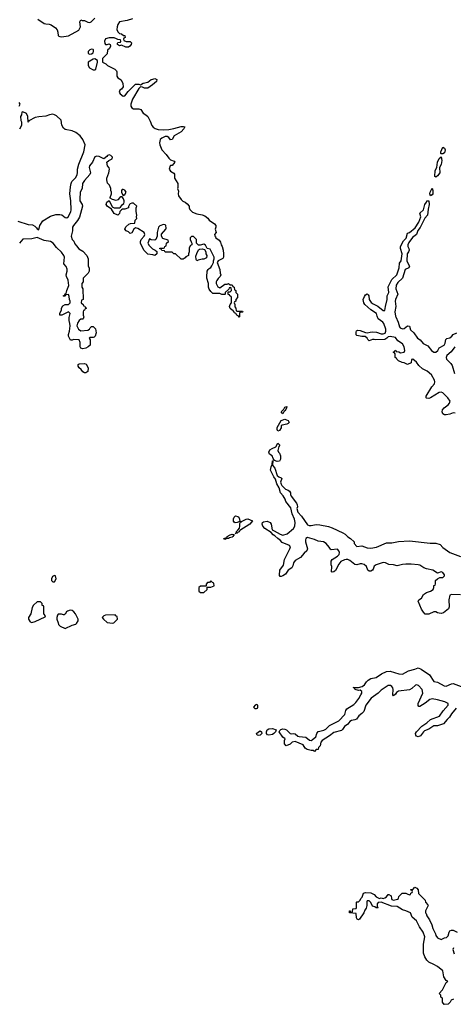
# Model space of a CAD drawing. Header units: inches. Extents: x 2735672 to 2903319, y 894031 to 1029782.
# Tile 97 of 167: x 2838092 to 2843030, y 942167 to 953373. Entities that reach past the tile are written whole.
import ezdxf

# ---------------------------------------------------------------- set-up
doc = ezdxf.new("R2010")
doc.units = ezdxf.units.IN
doc.header["$MEASUREMENT"] = 0
for name, color, linetype in [('C8934', 7, 'Continuous'), ('C8935', 7, 'Continuous'), ('C8944', 7, 'Continuous'), ('C8945', 7, 'Continuous')]:
    doc.layers.add(name, color=color, linetype=linetype)

msp = doc.modelspace()

# ---------------------------------------------------------------- linework, layer by layer
at = {"layer": 'C8934', "color": 4, "elevation": 4}
msp.add_lwpolyline([(2838818, 950000), (2838822, 949990), (2838814, 949970), (2838810, 949966), (2838790, 949966), (2838770, 949948), (2838750, 949918), (2838743, 949890), (2838762, 949850), (2838790, 949832), (2838870, 949838), (2838888, 949850), (2838895, 949865), (2838910, 949882), (2838930, 949882), (2838954, 949854), (2838963, 949810), (2838951, 949770), (2838940, 949760), (2838930, 949755), (2838890, 949755), (2838882, 949750), (2838894, 949730), (2838894, 949670), (2838874, 949650), (2838846, 949634), (2838810, 949626), (2838790, 949635), (2838781, 949650), (2838780, 949700), (2838768, 949728), (2838706, 949734), (2838690, 949726), (2838670, 949726), (2838648, 949770), (2838648, 949790), (2838661, 949830), (2838666, 949890), (2838664, 949916), (2838654, 949950), (2838655, 949985), (2838659, 950000)], dxfattribs=at)
at = {"layer": 'C8934', "color": 4}
for points, elevation in [([(2838830, 949353), (2838810, 949364), (2838792, 949392), (2838769, 949410), (2838759, 949430), (2838758, 949450), (2838770, 949456), (2838830, 949461), (2838850, 949452), (2838871, 949410), (2838870, 949368), (2838846, 949354)], 4), ([(2838490, 947046), (2838465, 947035), (2838454, 947010), (2838454, 946990), (2838470, 946974), (2838490, 946974), (2838506, 947010), (2838502, 947042)], 8), ([(2838290, 946749), (2838251, 946710), (2838235, 946685), (2838218, 946610), (2838192, 946570), (2838192, 946550), (2838210, 946522), (2838230, 946512), (2838270, 946525), (2838382, 946578), (2838386, 946590), (2838366, 946610), (2838366, 946690), (2838362, 946702), (2838350, 946706), (2838348, 946728), (2838328, 946748)], 8), ([(2838667, 946653), (2838637, 946643), (2838625, 946635), (2838610, 946606), (2838600, 946600), (2838590, 946598), (2838570, 946606), (2838530, 946606), (2838524, 946596), (2838514, 946570), (2838514, 946550), (2838532, 946510), (2838534, 946490), (2838554, 946470), (2838610, 946445), (2838690, 946482), (2838730, 946492), (2838740, 946500), (2838758, 946530), (2838758, 946550), (2838729, 946610), (2838710, 946635), (2838690, 946649)], 8), ([(2839178, 946598), (2839070, 946595), (2839050, 946588), (2839032, 946570), (2839045, 946550), (2839090, 946512), (2839150, 946505), (2839166, 946510), (2839206, 946550), (2839202, 946582), (2839187, 946587)], 8)]:
    msp.add_lwpolyline(points, close=True, dxfattribs=dict(at, elevation=elevation))
at = {"layer": 'C8935', "color": 4, "elevation": 4}
for points in [[(2838300, 953380), (2838370, 953331), (2838390, 953324), (2838430, 953323), (2838450, 953316), (2838500, 953280), (2838519, 953259), (2838528, 953230), (2838531, 953191), (2838550, 953181), (2838570, 953179), (2838650, 953188), (2838765, 953255), (2838784, 953290), (2838778, 953350), (2838790, 953372), (2838804, 953364), (2838830, 953362), (2838870, 953345), (2838890, 953342), (2838906, 953350), (2838948, 953392)], [(2839376, 953384), (2839315, 953365), (2839230, 953349), (2839210, 953318), (2839201, 953290), (2839200, 953260), (2839210, 953234), (2839230, 953214), (2839250, 953212), (2839273, 953193), (2839290, 953192), (2839294, 953170), (2839278, 953162), (2839274, 953150), (2839278, 953138), (2839306, 953126), (2839350, 953123), (2839366, 953110), (2839361, 953090), (2839346, 953070), (2839330, 953061), (2839301, 953061), (2839250, 953082), (2839230, 953075), (2839206, 953090), (2839207, 953107), (2839210, 953114), (2839242, 953118), (2839246, 953130), (2839242, 953142), (2839210, 953146), (2839196, 953156), (2839167, 953167), (2839110, 953168), (2839070, 953154), (2839059, 953130), (2839062, 953102), (2839070, 953091), (2839090, 953091), (2839110, 953098), (2839115, 953095), (2839122, 953090), (2839125, 953070), (2839116, 953044), (2839093, 953027), (2839090, 952986), (2839034, 952930), (2839034, 952890), (2839072, 952872), (2839094, 952850), (2839174, 952810), (2839194, 952790), (2839198, 952778), (2839198, 952730), (2839211, 952710), (2839247, 952687), (2839268, 952648), (2839270, 952610), (2839250, 952582), (2839232, 952570), (2839225, 952550), (2839238, 952530), (2839270, 952503), (2839290, 952507), (2839326, 952554), (2839410, 952639), (2839450, 952639), (2839470, 952631), (2839498, 952650), (2839550, 952661), (2839590, 952691), (2839610, 952698), (2839630, 952702), (2839653, 952693), (2839652, 952670), (2839606, 952630), (2839550, 952593), (2839512, 952592), (2839490, 952606), (2839470, 952609), (2839450, 952589), (2839377, 952470), (2839358, 952410), (2839358, 952390), (2839368, 952370), (2839390, 952360), (2839450, 952360), (2839471, 952350), (2839498, 952310), (2839530, 952291), (2839550, 952271), (2839579, 952219), (2839597, 952170), (2839611, 952150), (2839635, 952135), (2839670, 952125), (2839730, 952118), (2839790, 952122), (2839847, 952133), (2839930, 952157), (2839957, 952157), (2839972, 952152), (2839961, 952130), (2839930, 952097), (2839851, 952050), (2839830, 952009), (2839810, 952004), (2839792, 952032), (2839770, 952045), (2839750, 952043), (2839710, 952026), (2839691, 952010), (2839684, 951970), (2839687, 951950), (2839711, 951890), (2839760, 951840), (2839790, 951796), (2839810, 951778), (2839850, 951762), (2839858, 951750), (2839830, 951715), (2839810, 951715), (2839805, 951710), (2839796, 951670), (2839810, 951651), (2839846, 951626), (2839854, 951614), (2839856, 951570), (2839893, 951510), (2839895, 951465), (2839891, 951450), (2839900, 951420), (2839898, 951390), (2839902, 951370), (2839930, 951325), (2839950, 951306), (2839975, 951295), (2839999, 951279), (2840000, 951277)], [(2838086, 952390), (2838098, 952410), (2838088, 952430)], [(2838070, 951079), (2838190, 951044), (2838239, 951039), (2838265, 951025), (2838284, 951004), (2838290, 950991), (2838310, 950982), (2838320, 951030), (2838355, 951085), (2838443, 951137), (2838505, 951155), (2838550, 951157), (2838573, 951153), (2838610, 951122), (2838630, 951117), (2838643, 951130), (2838675, 951185), (2838680, 951210), (2838676, 951310), (2838662, 951390), (2838670, 951470), (2838678, 951510), (2838688, 951532), (2838730, 951577), (2838746, 951610), (2838751, 951630), (2838750, 951670), (2838766, 951730), (2838824, 951870), (2838837, 951950), (2838813, 952010), (2838781, 952050), (2838730, 952090), (2838690, 952107), (2838610, 952125), (2838590, 952139), (2838572, 952172), (2838565, 952230), (2838510, 952279), (2838490, 952292), (2838470, 952296), (2838432, 952290), (2838390, 952276), (2838310, 952269), (2838270, 952259), (2838198, 952222), (2838194, 952210), (2838188, 952208), (2838186, 952270), (2838170, 952306), (2838130, 952326), (2838118, 952322), (2838114, 952290), (2838102, 952270), (2838105, 952225), (2838114, 952210), (2838114, 952170), (2838090, 952126)], [(2840000, 950683), (2839985, 950675), (2839977, 950663), (2839953, 950647), (2839930, 950646), (2839867, 950707), (2839848, 950708), (2839830, 950726), (2839750, 950726), (2839742, 950742), (2839710, 950746), (2839702, 950762), (2839687, 950767), (2839690, 950774), (2839730, 950774), (2839742, 950778), (2839747, 950793), (2839762, 950798), (2839766, 950830), (2839786, 950850), (2839782, 950862), (2839723, 950883), (2839709, 950909), (2839709, 950931), (2839758, 950990), (2839760, 951000), (2839758, 951030), (2839750, 951038), (2839730, 951042), (2839690, 951028), (2839672, 951010), (2839658, 950950), (2839658, 950910), (2839642, 950870), (2839630, 950862), (2839588, 950868), (2839570, 950878), (2839552, 950830), (2839565, 950805), (2839605, 950765), (2839634, 950750), (2839653, 950733), (2839654, 950710), (2839630, 950688), (2839610, 950698), (2839550, 950706), (2839506, 950750), (2839468, 950828), (2839468, 950850), (2839475, 950870), (2839509, 950910), (2839518, 950930), (2839508, 950950), (2839438, 950998), (2839410, 951006), (2839391, 950989), (2839370, 950948), (2839350, 950938), (2839330, 950958), (2839306, 950970), (2839289, 950990), (2839303, 951017), (2839335, 951045), (2839353, 951053), (2839402, 951058), (2839408, 951090), (2839426, 951110), (2839422, 951130), (2839428, 951150), (2839418, 951190), (2839418, 951230), (2839426, 951250), (2839390, 951286), (2839370, 951286), (2839350, 951278), (2839342, 951270), (2839333, 951247), (2839332, 951230), (2839290, 951215), (2839264, 951216), (2839252, 951208), (2839234, 951190), (2839230, 951166), (2839210, 951148), (2839170, 951168), (2839138, 951218), (2839090, 951250), (2839079, 951270), (2839085, 951295), (2839110, 951314), (2839145, 951245), (2839170, 951231), (2839228, 951232), (2839240, 951240), (2839262, 951270), (2839277, 951283), (2839283, 951297), (2839284, 951310), (2839276, 951336), (2839258, 951358), (2839244, 951356), (2839231, 951349), (2839210, 951322), (2839190, 951315), (2839148, 951328), (2839123, 951343), (2839122, 951350), (2839138, 951390), (2839139, 951410), (2839129, 951429), (2839129, 951450), (2839116, 951490), (2839093, 951513), (2839085, 951550), (2839085, 951570), (2839109, 951630), (2839116, 951670), (2839110, 951688), (2839094, 951710), (2839086, 951750), (2839108, 951772), (2839146, 951790), (2839148, 951810), (2839130, 951828), (2839110, 951835), (2839092, 951828), (2839084, 951816), (2839050, 951788), (2838997, 951817), (2838970, 951821), (2838949, 951811), (2838923, 951750), (2838888, 951710), (2838884, 951690), (2838897, 951630), (2838892, 951610), (2838830, 951544), (2838808, 951510), (2838803, 951450), (2838782, 951410), (2838778, 951330), (2838779, 951310), (2838805, 951270), (2838809, 951250), (2838773, 951127), (2838752, 951088), (2838704, 951030), (2838695, 951010), (2838695, 950970), (2838678, 950910), (2838691, 950871), (2838710, 950852), (2838722, 950822), (2838738, 950798), (2838767, 950767), (2838810, 950738), (2838856, 950690), (2838871, 950650), (2838874, 950570), (2838884, 950544), (2838883, 950510), (2838873, 950487), (2838814, 950430), (2838814, 950390), (2838802, 950370), (2838802, 950330), (2838811, 950310), (2838814, 950190), (2838798, 950182), (2838794, 950150), (2838814, 950130), (2838818, 950118), (2838833, 950113), (2838838, 950098), (2838854, 950090), (2838838, 950082), (2838830, 950066), (2838818, 950062), (2838814, 950050), (2838814, 950010), (2838818, 950000)], [(2838659, 950000), (2838668, 950030), (2838650, 950048), (2838574, 950010), (2838548, 950010), (2838549, 950030), (2838569, 950070), (2838569, 950091), (2838583, 950117), (2838610, 950132), (2838647, 950133), (2838666, 950150), (2838666, 950170), (2838658, 950190), (2838656, 950224), (2838650, 950246), (2838618, 950242), (2838610, 950226), (2838590, 950226), (2838586, 950230), (2838602, 950238), (2838610, 950254), (2838622, 950258), (2838628, 950290), (2838653, 950347), (2838646, 950410), (2838625, 950450), (2838622, 950470), (2838634, 950510), (2838635, 950535), (2838623, 950563), (2838596, 950596), (2838604, 950670), (2838597, 950690), (2838570, 950726), (2838510, 950779), (2838473, 950830), (2838442, 950850), (2838370, 950859), (2838290, 950893), (2838230, 950880), (2838130, 950875), (2838092, 950830)]]:
    msp.add_lwpolyline(points, dxfattribs=at)
for points in [[(2838910, 953039), (2838892, 953030), (2838872, 953010), (2838873, 952993), (2838882, 952982), (2838910, 952985), (2838930, 952994), (2838934, 953010), (2838934, 953030), (2838930, 953035)], [(2838950, 952929), (2838930, 952924), (2838872, 952890), (2838871, 952870), (2838871, 952850), (2838887, 952827), (2838930, 952802), (2838950, 952802), (2838958, 952810), (2838978, 952890), (2838978, 952910)], [(2839270, 951442), (2839261, 951439), (2839252, 951430), (2839252, 951410), (2839264, 951384), (2839270, 951374), (2839290, 951382), (2839304, 951410), (2839290, 951434)]]:
    msp.add_lwpolyline(points, close=True, dxfattribs=at)
at = {"layer": 'C8944', "color": 4, "elevation": 4}
for points in [[(2840594, 950000), (2840594, 949990), (2840590, 949986), (2840583, 950000)], [(2843050, 948896), (2843030, 948898), (2842990, 948883), (2842950, 948876), (2842930, 948877), (2842909, 948889), (2842904, 948910), (2842906, 948934), (2842925, 948955), (2842972, 948988), (2842986, 949010), (2842993, 949030), (2842968, 949070), (2842910, 949128), (2842890, 949133), (2842869, 949131), (2842770, 949070), (2842750, 949061), (2842724, 949064), (2842719, 949070), (2842721, 949090), (2842784, 949196), (2842814, 949230), (2842820, 949250), (2842817, 949270), (2842782, 949330), (2842733, 949373), (2842680, 949400), (2842639, 949439), (2842610, 949474), (2842570, 949509), (2842553, 949507), (2842550, 949466), (2842510, 949448), (2842470, 949468), (2842446, 949470), (2842406, 949490), (2842386, 949510), (2842382, 949522), (2842366, 949530), (2842366, 949570), (2842362, 949582), (2842346, 949590), (2842362, 949598), (2842368, 949612), (2842374, 949610), (2842378, 949598), (2842410, 949592), (2842430, 949582), (2842470, 949591), (2842479, 949610), (2842470, 949650), (2842450, 949684), (2842399, 949719), (2842370, 949756), (2842310, 949769), (2842290, 949765), (2842273, 949747), (2842250, 949733), (2842149, 949729), (2842130, 949735), (2842110, 949735), (2842070, 949718), (2842055, 949735), (2842049, 949750), (2842026, 949766), (2842010, 949769), (2841987, 949767), (2841930, 949778), (2841925, 949785), (2841925, 949815), (2841929, 949831), (2841942, 949838), (2841970, 949836), (2842030, 949813), (2842049, 949811), (2842082, 949818), (2842110, 949819), (2842155, 949815), (2842210, 949799), (2842230, 949798), (2842253, 949807), (2842262, 949830), (2842261, 949850), (2842237, 949917), (2842229, 949930), (2842173, 949970), (2842164, 950000)], [(2842372, 950000), (2842374, 949990), (2842402, 949930), (2842417, 949877), (2842426, 949866), (2842450, 949853), (2842470, 949859), (2842510, 949887), (2842530, 949885), (2842544, 949844), (2842580, 949810), (2842623, 949750), (2842651, 949731), (2842686, 949686), (2842740, 949660), (2842782, 949610), (2842810, 949588), (2842830, 949591), (2842852, 949610), (2842870, 949639), (2842927, 949670), (2842937, 949690), (2842946, 949734), (2842955, 949745), (2842990, 949754), (2843013, 949770), (2843030, 949790), (2843071, 949809)], [(2843048, 949650), (2843007, 949593), (2842956, 949550), (2842949, 949530), (2842954, 949510), (2843002, 949462), (2843018, 949438), (2843045, 949345)], [(2843110, 946829), (2843010, 946832), (2842990, 946822), (2842979, 946770), (2842981, 946690), (2842975, 946670), (2842918, 946622), (2842890, 946616), (2842870, 946617), (2842850, 946622), (2842830, 946634), (2842810, 946635), (2842750, 946608), (2842710, 946608), (2842689, 946629), (2842666, 946666), (2842630, 946754), (2842638, 946770), (2842669, 946791), (2842689, 946831), (2842700, 946840), (2842726, 946854), (2842770, 946868), (2842799, 946890), (2842809, 946910), (2842810, 946934), (2842822, 946938), (2842827, 946953), (2842829, 946991), (2842849, 947011), (2842875, 947025), (2842910, 947026), (2842930, 947042), (2842930, 947055), (2842910, 947081), (2842890, 947089), (2842850, 947075), (2842795, 947110), (2842724, 947124), (2842695, 947135), (2842650, 947164), (2842630, 947168), (2842550, 947176), (2842490, 947176), (2842450, 947173), (2842390, 947158), (2842350, 947170), (2842294, 947174), (2842259, 947190), (2842230, 947196), (2842150, 947169), (2842130, 947153), (2842119, 947121), (2842110, 947110), (2842090, 947098), (2842070, 947098), (2842058, 947110), (2842042, 947150), (2842013, 947173), (2841990, 947180), (2841970, 947180), (2841930, 947170), (2841910, 947174), (2841850, 947219), (2841830, 947228), (2841810, 947230), (2841790, 947226), (2841750, 947206), (2841725, 947175), (2841690, 947106), (2841670, 947089), (2841650, 947085), (2841642, 947090), (2841645, 947150), (2841638, 947170), (2841641, 947210), (2841652, 947228), (2841713, 947267), (2841732, 947288), (2841735, 947310), (2841725, 947330), (2841710, 947347), (2841641, 947341), (2841630, 947348), (2841617, 947370), (2841581, 947410), (2841550, 947430), (2841490, 947438), (2841450, 947456), (2841370, 947479), (2841351, 947469), (2841348, 947452), (2841348, 947430), (2841368, 947352), (2841361, 947330), (2841330, 947301), (2841290, 947253), (2841230, 947219), (2841211, 947190), (2841202, 947158), (2841190, 947135), (2841151, 947109), (2841118, 947062), (2841090, 947042), (2841070, 947035), (2841058, 947038), (2841050, 947046), (2841049, 947069), (2841055, 947090), (2841055, 947110), (2841096, 947164), (2841109, 947230), (2841169, 947350), (2841175, 947375), (2841166, 947390), (2841083, 947423), (2841059, 947450), (2841030, 947470), (2840998, 947498), (2840977, 947510), (2840955, 947535), (2840882, 947582), (2840862, 947610), (2840855, 947630), (2840857, 947650), (2840870, 947659), (2840910, 947665), (2840946, 947650), (2840956, 947630), (2840966, 947566), (2840990, 947557), (2841057, 947517), (2841090, 947505), (2841137, 947523), (2841210, 947582), (2841225, 947610), (2841230, 947650), (2841221, 947690), (2841194, 947750), (2841178, 947818), (2841123, 947890), (2841115, 947915), (2841094, 947954), (2841063, 947990), (2841046, 948046), (2841021, 948090), (2841005, 948145), (2840987, 948170), (2840950, 948248), (2840955, 948285), (2840968, 948310), (2840970, 948354), (2840974, 948354), (2840971, 948310), (2840978, 948290), (2840996, 948270), (2841026, 948186), (2841042, 948170), (2841070, 948158), (2841076, 948150), (2841064, 948110), (2841068, 948088), (2841077, 948070), (2841121, 948030), (2841150, 948018), (2841166, 948006), (2841175, 947990), (2841176, 947970), (2841185, 947950), (2841243, 947870), (2841251, 947851), (2841254, 947830), (2841250, 947810), (2841260, 947770), (2841303, 947723), (2841370, 947625), (2841390, 947617), (2841410, 947616), (2841470, 947628), (2841510, 947626), (2841607, 947607), (2841650, 947591), (2841772, 947532), (2841797, 947517), (2841830, 947487), (2841861, 947470), (2841902, 947430), (2841901, 947410), (2841930, 947377), (2841990, 947386), (2842050, 947362), (2842090, 947360), (2842154, 947370), (2842270, 947421), (2842330, 947419), (2842407, 947433), (2842530, 947441), (2842766, 947414), (2842830, 947414), (2842879, 947399), (2842910, 947367), (2842990, 947310), (2843110, 947263)], [(2843063, 945537), (2843010, 945474), (2842986, 945434), (2842959, 945410), (2842919, 945361), (2842850, 945335), (2842810, 945338), (2842750, 945298), (2842702, 945278), (2842690, 945269), (2842657, 945223), (2842630, 945213), (2842610, 945219), (2842604, 945230), (2842601, 945250), (2842610, 945270), (2842670, 945333), (2842727, 945370), (2842770, 945410), (2842873, 945447), (2842914, 945506), (2842971, 945570), (2842973, 945590), (2842934, 945610), (2842850, 945634), (2842790, 945643), (2842764, 945636), (2842710, 945593), (2842650, 945557), (2842638, 945558), (2842628, 945568), (2842630, 945590), (2842682, 945710), (2842676, 945750), (2842635, 945795), (2842610, 945804), (2842600, 945800), (2842559, 945761), (2842530, 945746), (2842407, 945733), (2842383, 945717), (2842370, 945696), (2842350, 945679), (2842343, 945690), (2842345, 945750), (2842341, 945770), (2842330, 945786), (2842315, 945795), (2842290, 945797), (2842210, 945743), (2842173, 945707), (2842096, 945650), (2842033, 945570), (2842010, 945500), (2841990, 945477), (2841955, 945450), (2841926, 945414), (2841910, 945404), (2841870, 945398), (2841853, 945387), (2841830, 945356), (2841790, 945329), (2841770, 945295), (2841756, 945284), (2841670, 945259), (2841619, 945221), (2841536, 945170), (2841521, 945150), (2841512, 945108), (2841494, 945090), (2841493, 945067), (2841470, 945066), (2841450, 945046), (2841435, 945055), (2841410, 945055), (2841366, 945066), (2841343, 945083), (2841322, 945122), (2841230, 945159), (2841194, 945150), (2841172, 945128), (2841126, 945110), (2841109, 945130), (2841109, 945170), (2841115, 945190), (2841089, 945209), (2841048, 945270), (2841055, 945285), (2841066, 945294), (2841090, 945301), (2841110, 945299), (2841130, 945290), (2841171, 945251), (2841190, 945246), (2841209, 945251), (2841230, 945247), (2841259, 945219), (2841274, 945214), (2841350, 945206), (2841393, 945173), (2841410, 945170), (2841423, 945177), (2841465, 945210), (2841475, 945250), (2841490, 945273), (2841510, 945274), (2841554, 945286), (2841580, 945300), (2841620, 945340), (2841727, 945393), (2841795, 945465), (2841805, 945510), (2841818, 945530), (2841899, 945581), (2841919, 945601), (2841953, 945647), (2841977, 945690), (2841987, 945710), (2841989, 945729), (2841970, 945741), (2841950, 945740), (2841914, 945750), (2841905, 945765), (2841889, 945771), (2841950, 945772), (2841994, 945786), (2842017, 945803), (2842041, 945839), (2842062, 945858), (2842090, 945874), (2842152, 945888), (2842212, 945930), (2842270, 945955), (2842310, 945957), (2842410, 945928), (2842450, 945925), (2842519, 945961), (2842590, 945980), (2842630, 945997), (2842663, 945983), (2842758, 945918), (2842810, 945843), (2842850, 945832), (2842926, 945790), (2842950, 945789), (2843010, 945814), (2843030, 945817), (2843210, 945750)], [(2843033, 942227), (2843005, 942215), (2842994, 942190), (2842972, 942168), (2842927, 942167), (2842906, 942190), (2842906, 942230), (2842902, 942242), (2842886, 942250), (2842886, 942270), (2842868, 942290), (2842908, 942332), (2842950, 942414), (2842966, 942430), (2842950, 942438), (2842921, 942481), (2842909, 942550), (2842850, 942599), (2842810, 942622), (2842750, 942648), (2842729, 942669), (2842706, 942706), (2842689, 942750), (2842692, 942850), (2842706, 942934), (2842687, 942987), (2842644, 943050), (2842610, 943118), (2842560, 943160), (2842542, 943210), (2842490, 943233), (2842450, 943244), (2842390, 943279), (2842325, 943285), (2842210, 943328), (2842173, 943327), (2842162, 943310), (2842162, 943282), (2842174, 943270), (2842170, 943266), (2842150, 943266), (2842136, 943276), (2842110, 943286), (2842090, 943326), (2842070, 943346), (2842050, 943346), (2842045, 943335), (2842045, 943290), (2842039, 943261), (2842022, 943238), (2842011, 943209), (2841962, 943138), (2841950, 943129), (2841935, 943135), (2841927, 943153), (2841922, 943202), (2841848, 943208), (2841846, 943230), (2841853, 943233), (2841858, 943218), (2841870, 943214), (2841882, 943218), (2841887, 943253), (2841922, 943258), (2841926, 943270), (2841926, 943330), (2841930, 943334), (2841950, 943334), (2841970, 943354), (2841978, 943370), (2841994, 943386), (2842009, 943431), (2842030, 943441), (2842090, 943436), (2842130, 943416), (2842150, 943391), (2842190, 943372), (2842210, 943378), (2842230, 943371), (2842250, 943378), (2842270, 943391), (2842290, 943418), (2842297, 943417), (2842322, 943402), (2842325, 943370), (2842330, 943362), (2842350, 943352), (2842396, 943364), (2842406, 943370), (2842410, 943394), (2842448, 943432), (2842490, 943434), (2842504, 943424), (2842530, 943414), (2842542, 943418), (2842547, 943433), (2842562, 943438), (2842566, 943450), (2842562, 943462), (2842547, 943467), (2842547, 943473), (2842570, 943474), (2842590, 943502), (2842614, 943490), (2842631, 943470), (2842632, 943430), (2842710, 943354), (2842714, 943330), (2842740, 943300), (2842742, 943290), (2842714, 943230), (2842714, 943210), (2842722, 943202), (2842730, 943174), (2842758, 943130), (2842786, 943070), (2842796, 943030), (2842826, 942970), (2842831, 942951), (2842850, 942925), (2842890, 942905), (2842930, 942922), (2842954, 942926), (2842973, 942947), (2842982, 942990), (2842990, 943002), (2843010, 943012), (2843030, 943012), (2843072, 942990)], [(2843031, 942810), (2843026, 942790), (2843040, 942740)]]:
    msp.add_lwpolyline(points, dxfattribs=at)
at = {"layer": 'C8944', "color": 4}
for points, elevation in [([(2841090, 948888), (2841069, 948911), (2841099, 948941), (2841110, 948962), (2841134, 948970), (2841132, 948950), (2841110, 948918), (2841104, 948916)], 4), ([(2841030, 948689), (2841024, 948710), (2841025, 948730), (2841070, 948810), (2841110, 948828), (2841151, 948810), (2841162, 948790), (2841150, 948778), (2841134, 948770), (2841081, 948759), (2841071, 948750), (2841070, 948728), (2841050, 948698)], 4), ([(2841026, 948346), (2840995, 948355), (2840978, 948378), (2840969, 948409), (2840938, 948430), (2840929, 948450), (2840941, 948479), (2840966, 948494), (2841008, 948512), (2841030, 948554), (2841054, 948530), (2841044, 948516), (2841032, 948470), (2841038, 948450), (2841050, 948438), (2841062, 948410), (2841064, 948370), (2841050, 948349)], 4), ([(2840546, 947646), (2840533, 947653), (2840526, 947666), (2840526, 947694), (2840534, 947710), (2840550, 947726), (2840578, 947718), (2840586, 947710), (2840595, 947690), (2840598, 947662), (2840570, 947649)], 4), ([(2840547, 947527), (2840562, 947538), (2840562, 947550), (2840578, 947562), (2840594, 947586), (2840600, 947610), (2840600, 947640), (2840606, 947654), (2840610, 947652), (2840619, 947661), (2840670, 947688), (2840690, 947691), (2840742, 947670), (2840713, 947630), (2840600, 947560), (2840590, 947544), (2840580, 947540), (2840570, 947529)], 4), ([(2840470, 947467), (2840451, 947469), (2840430, 947458), (2840420, 947460), (2840418, 947470), (2840437, 947477), (2840450, 947474), (2840455, 947490), (2840490, 947511), (2840510, 947517), (2840533, 947513), (2840521, 947490), (2840510, 947483), (2840483, 947477)], 4), ([(2840270, 946986), (2840253, 946967), (2840230, 946966), (2840214, 946950), (2840214, 946926), (2840150, 946926), (2840134, 946910), (2840134, 946870), (2840150, 946854), (2840190, 946854), (2840226, 946890), (2840226, 946914), (2840270, 946914), (2840306, 946930), (2840302, 946962), (2840287, 946967)], 8), ([(2840790, 945578), (2840774, 945570), (2840754, 945550), (2840770, 945534), (2840790, 945534), (2840802, 945538), (2840806, 945550), (2840806, 945570)], 8), ([(2840810, 945226), (2840798, 945230), (2840789, 945249), (2840810, 945270), (2840830, 945278), (2840846, 945270), (2840851, 945250), (2840830, 945229)], 4), ([(2840930, 945229), (2840914, 945234), (2840902, 945250), (2840903, 945270), (2840910, 945290), (2840930, 945303), (2840970, 945308), (2841012, 945290), (2841006, 945270), (2840986, 945250), (2840970, 945239)], 4)]:
    msp.add_lwpolyline(points, close=True, dxfattribs=dict(at, elevation=elevation))
at = {"layer": 'C8945', "color": 4, "elevation": 4}
for points in [[(2842890, 951846), (2842889, 951849), (2842889, 951870), (2842910, 951922), (2842930, 951912), (2842939, 951890), (2842930, 951858), (2842910, 951848)], [(2842830, 951582), (2842818, 951590), (2842824, 951656), (2842844, 951690), (2842849, 951750), (2842867, 951793), (2842890, 951814), (2842901, 951770), (2842890, 951726), (2842871, 951689), (2842878, 951630), (2842850, 951595)], [(2842770, 951368), (2842762, 951390), (2842765, 951410), (2842790, 951454), (2842798, 951430), (2842798, 951390), (2842790, 951378)], [(2840110, 950628), (2840103, 950643), (2840100, 950680), (2840108, 950712), (2840127, 950753), (2840140, 950760), (2840170, 950765), (2840198, 950758), (2840212, 950732), (2840212, 950710), (2840222, 950690), (2840218, 950662), (2840191, 950649), (2840170, 950649), (2840124, 950636)]]:
    msp.add_lwpolyline(points, close=True, dxfattribs=at)
for points in [[(2840000, 951277), (2840022, 951250), (2840021, 951230), (2840030, 951212), (2840062, 951182), (2840110, 951162), (2840170, 951151), (2840200, 951140), (2840234, 951114), (2840251, 951091), (2840311, 951050), (2840325, 951030), (2840325, 951010), (2840318, 950990), (2840331, 950950), (2840312, 950930), (2840313, 950913), (2840322, 950902), (2840325, 950890), (2840364, 950864), (2840380, 950840), (2840385, 950810), (2840398, 950790), (2840411, 950751), (2840412, 950710), (2840412, 950670), (2840404, 950656), (2840352, 950628), (2840342, 950610), (2840372, 950530), (2840374, 950490), (2840382, 950470), (2840374, 950450), (2840352, 950428), (2840337, 950403), (2840331, 950390), (2840331, 950370), (2840350, 950332), (2840370, 950322), (2840430, 950362), (2840456, 950364), (2840470, 950372), (2840490, 950354), (2840510, 950354), (2840518, 950338), (2840534, 950330), (2840538, 950298), (2840554, 950290), (2840554, 950270), (2840574, 950250), (2840574, 950210), (2840554, 950190), (2840552, 950168), (2840538, 950162), (2840534, 950150), (2840542, 950130), (2840544, 950104), (2840554, 950090), (2840558, 950058), (2840570, 950054), (2840630, 950054), (2840634, 950050), (2840630, 950046), (2840598, 950042), (2840594, 950030), (2840594, 950000)], [(2842164, 950000), (2842156, 950030), (2842090, 950070), (2842024, 950130), (2842010, 950149), (2842003, 950190), (2842017, 950223), (2842030, 950241), (2842050, 950252), (2842062, 950242), (2842067, 950230), (2842073, 950190), (2842096, 950156), (2842119, 950139), (2842172, 950111), (2842230, 950062), (2842250, 950062), (2842256, 950110), (2842276, 950190), (2842276, 950230), (2842296, 950270), (2842287, 950333), (2842330, 950416), (2842385, 950470), (2842413, 950550), (2842417, 950603), (2842435, 950630), (2842449, 950710), (2842429, 950770), (2842429, 950791), (2842463, 950857), (2842492, 950888), (2842510, 950942), (2842530, 950951), (2842595, 951005), (2842639, 951070), (2842659, 951130), (2842648, 951170), (2842689, 951210), (2842705, 951270), (2842725, 951295), (2842730, 951311), (2842750, 951312), (2842755, 951270), (2842742, 951218), (2842736, 951150), (2842707, 951113), (2842653, 951007), (2842626, 950974), (2842611, 950929), (2842566, 950894), (2842522, 950838), (2842511, 950810), (2842511, 950790), (2842524, 950770), (2842527, 950750), (2842519, 950730), (2842503, 950710), (2842501, 950630), (2842507, 950610), (2842532, 950568), (2842522, 950550), (2842481, 950530), (2842451, 950430), (2842399, 950381), (2842381, 950350), (2842377, 950310), (2842399, 950250), (2842372, 950190), (2842368, 950170), (2842374, 950110), (2842365, 950050), (2842372, 950000)], [(2840583, 950000), (2840582, 950002), (2840570, 950006), (2840562, 950022), (2840550, 950026), (2840542, 950042), (2840530, 950046), (2840522, 950062), (2840510, 950066), (2840488, 950088), (2840482, 950110), (2840488, 950132), (2840506, 950150), (2840506, 950210), (2840502, 950222), (2840486, 950230), (2840482, 950242), (2840467, 950247), (2840466, 950274), (2840490, 950274), (2840506, 950290), (2840502, 950322), (2840490, 950326), (2840478, 950322), (2840473, 950307), (2840434, 950270), (2840434, 950250), (2840430, 950246), (2840393, 950247), (2840370, 950258), (2840290, 950258), (2840270, 950278), (2840250, 950308), (2840244, 950330), (2840242, 950370), (2840222, 950430), (2840222, 950470), (2840229, 950490), (2840229, 950511), (2840238, 950530), (2840250, 950542), (2840270, 950552), (2840282, 950570), (2840298, 950610), (2840298, 950630), (2840307, 950653), (2840308, 950670), (2840262, 950762), (2840228, 950768), (2840208, 950808), (2840190, 950818), (2840147, 950807), (2840127, 950807), (2840106, 950830), (2840106, 950870), (2840070, 950906), (2840050, 950906), (2840034, 950890), (2840034, 950870), (2840044, 950844), (2840054, 950830), (2840054, 950810), (2840038, 950802), (2840024, 950776), (2840022, 950730), (2840014, 950710), (2840014, 950690), (2840000, 950683)]]:
    msp.add_lwpolyline(points, dxfattribs=at)

doc.saveas('drawing.dxf')
